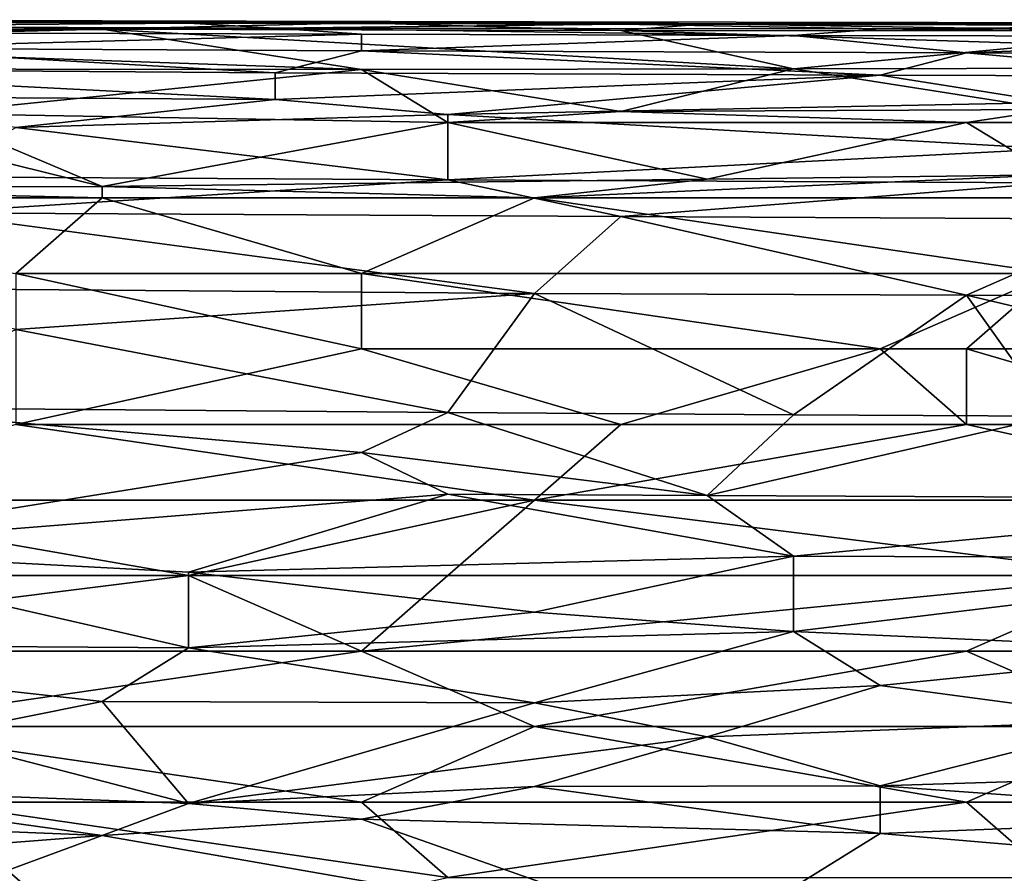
# Model space of a CAD drawing. Extents: x -1.1 to 1.1, y -0.36 to 0.36.
# Tile 246 of 256: x -0.263 to -0.2121, y 0.3133 to 0.3575. Entities that reach past the tile are written whole.
import ezdxf

# ---------------------------------------------------------------- set-up
doc = ezdxf.new("R2010")
doc.units = 0

msp = doc.modelspace()

# ---------------------------------------------------------------- linework, layer by layer
for points in [[(-0.281109, 0.357478, 0.721487), (-0.254283, 0.357291, 0.717581), (-0.298993, 0.357455, 0.717581)], [(-0.276638, 0.357133, 0.713675), (-0.298993, 0.357455, 0.717581), (-0.254283, 0.357291, 0.717581)], [(-0.276638, 0.35737, 0.725394), (-0.28558, 0.35702, 0.7293), (-0.258754, 0.356979, 0.7293)], [(-0.28558, 0.35702, 0.7293), (-0.28558, 0.356296, 0.733206), (-0.258754, 0.356979, 0.7293)], [(-0.236399, 0.357363, 0.721487), (-0.281109, 0.357478, 0.721487), (-0.245341, 0.357311, 0.725394)], [(-0.254283, 0.357291, 0.717581), (-0.281109, 0.357478, 0.721487), (-0.236399, 0.357363, 0.721487)], [(-0.281109, 0.357478, 0.721487), (-0.276638, 0.35737, 0.725394), (-0.245341, 0.357311, 0.725394)], [(-0.245341, 0.357311, 0.725394), (-0.276638, 0.35737, 0.725394), (-0.258754, 0.356979, 0.7293)], [(-0.249812, 0.357042, 0.713675), (-0.276638, 0.357133, 0.713675), (-0.254283, 0.357291, 0.717581)], [(-0.276638, 0.356821, 0.709769), (-0.276638, 0.357133, 0.713675), (-0.249812, 0.357042, 0.713675)], [(-0.276638, 0.356821, 0.709769), (-0.249812, 0.357042, 0.713675), (-0.245341, 0.356732, 0.709769)], [(-0.258754, 0.356979, 0.7293), (-0.231928, 0.356916, 0.7293), (-0.245341, 0.357311, 0.725394)], [(-0.231928, 0.357241, 0.717581), (-0.254283, 0.357291, 0.717581), (-0.236399, 0.357363, 0.721487)], [(-0.249812, 0.357042, 0.713675), (-0.254283, 0.357291, 0.717581), (-0.231928, 0.357241, 0.717581)], [(-0.231928, 0.357241, 0.717581), (-0.218514, 0.356999, 0.713675), (-0.249812, 0.357042, 0.713675)], [(-0.218514, 0.356999, 0.713675), (-0.222986, 0.356668, 0.709769), (-0.249812, 0.357042, 0.713675)], [(-0.222986, 0.356668, 0.709769), (-0.245341, 0.356732, 0.709769), (-0.249812, 0.357042, 0.713675)], [(-0.227457, 0.357258, 0.725394), (-0.236399, 0.357363, 0.721487), (-0.245341, 0.357311, 0.725394)], [(-0.245341, 0.357311, 0.725394), (-0.231928, 0.356916, 0.7293), (-0.227457, 0.357258, 0.725394)], [(-0.227457, 0.357258, 0.725394), (-0.205101, 0.357307, 0.721487), (-0.236399, 0.357363, 0.721487)], [(-0.231928, 0.357241, 0.717581), (-0.236399, 0.357363, 0.721487), (-0.205101, 0.357307, 0.721487)], [(-0.196159, 0.357185, 0.717581), (-0.231928, 0.357241, 0.717581), (-0.205101, 0.357307, 0.721487)], [(-0.227457, 0.357258, 0.725394), (-0.231928, 0.356916, 0.7293), (-0.205101, 0.356897, 0.7293)], [(-0.218514, 0.356999, 0.713675), (-0.231928, 0.357241, 0.717581), (-0.196159, 0.357185, 0.717581)], [(-0.205101, 0.357239, 0.725394), (-0.205101, 0.357307, 0.721487), (-0.227457, 0.357258, 0.725394)], [(-0.205101, 0.356897, 0.7293), (-0.205101, 0.357239, 0.725394), (-0.227457, 0.357258, 0.725394)], [(-0.191688, 0.356936, 0.713675), (-0.218514, 0.356999, 0.713675), (-0.196159, 0.357185, 0.717581)], [(-0.258754, 0.356979, 0.7293), (-0.28558, 0.356296, 0.733206), (-0.245341, 0.3549, 0.737112)], [(-0.245341, 0.356732, 0.709769), (-0.272167, 0.355996, 0.701956), (-0.276638, 0.356821, 0.709769)], [(-0.272167, 0.355996, 0.701956), (-0.245341, 0.356732, 0.709769), (-0.245341, 0.355859, 0.701956)], [(-0.222986, 0.354931, 0.737112), (-0.231928, 0.356916, 0.7293), (-0.258754, 0.356979, 0.7293)], [(-0.222986, 0.354931, 0.737112), (-0.258754, 0.356979, 0.7293), (-0.245341, 0.3549, 0.737112)], [(-0.222986, 0.356668, 0.709769), (-0.245341, 0.355859, 0.701956), (-0.245341, 0.356732, 0.709769)], [(-0.214043, 0.355755, 0.701956), (-0.245341, 0.355859, 0.701956), (-0.222986, 0.356668, 0.709769)], [(-0.231928, 0.356916, 0.7293), (-0.222986, 0.354931, 0.737112), (-0.209572, 0.356209, 0.733206)], [(-0.205101, 0.356897, 0.7293), (-0.231928, 0.356916, 0.7293), (-0.209572, 0.356209, 0.733206)], [(-0.222986, 0.356668, 0.709769), (-0.218514, 0.356999, 0.713675), (-0.191688, 0.356609, 0.709769)], [(-0.214043, 0.355755, 0.701956), (-0.222986, 0.356668, 0.709769), (-0.191688, 0.356609, 0.709769)], [(-0.218514, 0.356999, 0.713675), (-0.191688, 0.356936, 0.713675), (-0.191688, 0.356609, 0.709769)], [(-0.191688, 0.356609, 0.709769), (-0.196159, 0.355715, 0.701956), (-0.214043, 0.355755, 0.701956)], [(-0.28558, 0.356296, 0.733206), (-0.281109, 0.354927, 0.737112), (-0.245341, 0.3549, 0.737112)], [(-0.281109, 0.354948, 0.694144), (-0.272167, 0.355996, 0.701956), (-0.249812, 0.354732, 0.694144)], [(-0.245341, 0.355859, 0.701956), (-0.249812, 0.354732, 0.694144), (-0.272167, 0.355996, 0.701956)], [(-0.209572, 0.356209, 0.733206), (-0.222986, 0.354931, 0.737112), (-0.205101, 0.354963, 0.737112)], [(-0.249812, 0.354732, 0.694144), (-0.245341, 0.355859, 0.701956), (-0.218514, 0.354613, 0.694144)], [(-0.214043, 0.355755, 0.701956), (-0.218514, 0.354613, 0.694144), (-0.245341, 0.355859, 0.701956)], [(-0.218514, 0.354613, 0.694144), (-0.214043, 0.355755, 0.701956), (-0.20063, 0.354559, 0.694144)], [(-0.196159, 0.355715, 0.701956), (-0.20063, 0.354559, 0.694144), (-0.214043, 0.355755, 0.701956)], [(-0.281109, 0.354948, 0.694144), (-0.249812, 0.354732, 0.694144), (-0.249812, 0.353354, 0.686331)], [(-0.276638, 0.353527, 0.686331), (-0.281109, 0.354948, 0.694144), (-0.249812, 0.353354, 0.686331)], [(-0.245341, 0.3549, 0.737112), (-0.281109, 0.354927, 0.737112), (-0.267696, 0.352622, 0.741019)], [(-0.267696, 0.352622, 0.741019), (-0.24087, 0.352162, 0.74171), (-0.245341, 0.3549, 0.737112)], [(-0.218514, 0.354613, 0.694144), (-0.249812, 0.353354, 0.686331), (-0.249812, 0.354732, 0.694144)], [(-0.218514, 0.354613, 0.694144), (-0.24087, 0.352567, 0.682425), (-0.249812, 0.353354, 0.686331)], [(-0.245341, 0.3549, 0.737112), (-0.231928, 0.352721, 0.741019), (-0.222986, 0.354931, 0.737112)], [(-0.231928, 0.352721, 0.741019), (-0.245341, 0.3549, 0.737112), (-0.24087, 0.352162, 0.74171)], [(-0.24087, 0.352567, 0.682425), (-0.218514, 0.354613, 0.694144), (-0.209572, 0.353189, 0.686331)], [(-0.222986, 0.354931, 0.737112), (-0.231928, 0.352721, 0.741019), (-0.209572, 0.352826, 0.741019)], [(-0.222986, 0.354931, 0.737112), (-0.209572, 0.352826, 0.741019), (-0.205101, 0.354963, 0.737112)], [(-0.209572, 0.353189, 0.686331), (-0.218514, 0.354613, 0.694144), (-0.20063, 0.354559, 0.694144)], [(-0.249812, 0.353354, 0.686331), (-0.263225, 0.351906, 0.678519), (-0.276638, 0.353527, 0.686331)], [(-0.24087, 0.352567, 0.682425), (-0.263225, 0.351906, 0.678519), (-0.249812, 0.353354, 0.686331)], [(-0.209572, 0.353189, 0.686331), (-0.209572, 0.350789, 0.674612), (-0.24087, 0.352567, 0.682425)], [(-0.267696, 0.352622, 0.741019), (-0.272167, 0.352162, 0.741643), (-0.258754, 0.348841, 0.744925)], [(-0.267696, 0.352622, 0.741019), (-0.258754, 0.348841, 0.744925), (-0.24087, 0.352162, 0.74171)], [(-0.24087, 0.352567, 0.682425), (-0.24087, 0.349186, 0.6668), (-0.263225, 0.351906, 0.678519)], [(-0.24087, 0.352162, 0.74171), (-0.214043, 0.352162, 0.741925), (-0.231928, 0.352721, 0.741019)], [(-0.24087, 0.349186, 0.6668), (-0.24087, 0.352567, 0.682425), (-0.209572, 0.350789, 0.674612)], [(-0.214043, 0.352162, 0.741925), (-0.209572, 0.352826, 0.741019), (-0.231928, 0.352721, 0.741019)], [(-0.214043, 0.352162, 0.741925), (-0.196159, 0.352162, 0.742141), (-0.209572, 0.352826, 0.741019)], [(-0.258754, 0.348841, 0.744925), (-0.272167, 0.352162, 0.741643), (-0.281109, 0.348784, 0.744925)], [(-0.24087, 0.352162, 0.74171), (-0.258754, 0.348841, 0.744925), (-0.227457, 0.349224, 0.744925)], [(-0.227457, 0.349224, 0.744925), (-0.214043, 0.352162, 0.741925), (-0.24087, 0.352162, 0.74171)], [(-0.214043, 0.352162, 0.741925), (-0.227457, 0.349224, 0.744925), (-0.209572, 0.34945, 0.744925)], [(-0.214043, 0.352162, 0.741925), (-0.209572, 0.34945, 0.744925), (-0.196159, 0.352162, 0.742141)], [(-0.267696, 0.349355, 0.6668), (-0.263225, 0.351906, 0.678519), (-0.24087, 0.349186, 0.6668)], [(-0.24087, 0.349186, 0.6668), (-0.209572, 0.350789, 0.674612), (-0.209572, 0.349045, 0.6668)], [(-0.209572, 0.348255, 0.745931), (-0.209572, 0.34945, 0.744925), (-0.236399, 0.348255, 0.74562)], [(-0.227457, 0.349224, 0.744925), (-0.236399, 0.348255, 0.74562), (-0.209572, 0.34945, 0.744925)], [(-0.267696, 0.34749, 0.658987), (-0.267696, 0.349355, 0.6668), (-0.24087, 0.349186, 0.6668)], [(-0.231928, 0.347288, 0.658987), (-0.267696, 0.34749, 0.658987), (-0.24087, 0.349186, 0.6668)], [(-0.227457, 0.349224, 0.744925), (-0.258754, 0.348841, 0.744925), (-0.236399, 0.348255, 0.74562)], [(-0.209572, 0.349045, 0.6668), (-0.231928, 0.347288, 0.658987), (-0.24087, 0.349186, 0.6668)], [(-0.231928, 0.347288, 0.658987), (-0.209572, 0.349045, 0.6668), (-0.205101, 0.347164, 0.658987)], [(-0.290051, 0.348255, 0.745328), (-0.258754, 0.348255, 0.745383), (-0.281109, 0.348784, 0.744925)], [(-0.281109, 0.348784, 0.744925), (-0.258754, 0.348255, 0.745383), (-0.258754, 0.348841, 0.744925)], [(-0.258754, 0.348841, 0.744925), (-0.258754, 0.348255, 0.745383), (-0.236399, 0.348255, 0.74562)], [(-0.290051, 0.348255, 0.745328), (-0.263225, 0.344349, 0.747684), (-0.258754, 0.348255, 0.745383)], [(-0.258754, 0.348255, 0.745383), (-0.263225, 0.344349, 0.747684), (-0.245341, 0.344349, 0.747853)], [(-0.245341, 0.344349, 0.747853), (-0.236399, 0.348255, 0.74562), (-0.258754, 0.348255, 0.745383)], [(-0.245341, 0.344349, 0.747853), (-0.209572, 0.344349, 0.74833), (-0.236399, 0.348255, 0.74562)], [(-0.236399, 0.348255, 0.74562), (-0.209572, 0.344349, 0.74833), (-0.209572, 0.348255, 0.745931)], [(-0.236399, 0.343318, 0.643362), (-0.272167, 0.343588, 0.643362), (-0.267696, 0.34749, 0.658987)], [(-0.231928, 0.347288, 0.658987), (-0.236399, 0.343318, 0.643362), (-0.267696, 0.34749, 0.658987)], [(-0.236399, 0.343318, 0.643362), (-0.231928, 0.347288, 0.658987), (-0.214043, 0.343219, 0.643362)], [(-0.231928, 0.347288, 0.658987), (-0.205101, 0.347164, 0.658987), (-0.214043, 0.343219, 0.643362)], [(-0.214043, 0.343219, 0.643362), (-0.205101, 0.347164, 0.658987), (-0.20063, 0.343186, 0.643362)], [(-0.245341, 0.340443, 0.749267), (-0.245341, 0.344349, 0.747853), (-0.263225, 0.344349, 0.747684)], [(-0.245341, 0.340443, 0.749267), (-0.263225, 0.344349, 0.747684), (-0.263225, 0.336537, 0.749882)], [(-0.209572, 0.344349, 0.74833), (-0.245341, 0.344349, 0.747853), (-0.218514, 0.340443, 0.749657)], [(-0.245341, 0.344349, 0.747853), (-0.245341, 0.340443, 0.749267), (-0.218514, 0.340443, 0.749657)], [(-0.214043, 0.340443, 0.74969), (-0.209572, 0.344349, 0.74833), (-0.218514, 0.340443, 0.749657)], [(-0.214043, 0.340443, 0.74969), (-0.20063, 0.340443, 0.749924), (-0.209572, 0.344349, 0.74833)], [(-0.263225, 0.341451, 0.63555), (-0.272167, 0.343588, 0.643362), (-0.236399, 0.343318, 0.643362)], [(-0.263225, 0.341451, 0.63555), (-0.236399, 0.343318, 0.643362), (-0.24087, 0.337159, 0.619925)], [(-0.24087, 0.337159, 0.619925), (-0.236399, 0.343318, 0.643362), (-0.222986, 0.337036, 0.619925)], [(-0.214043, 0.343219, 0.643362), (-0.222986, 0.337036, 0.619925), (-0.236399, 0.343318, 0.643362)], [(-0.222986, 0.337036, 0.619925), (-0.214043, 0.343219, 0.643362), (-0.209572, 0.336968, 0.619925)], [(-0.214043, 0.343219, 0.643362), (-0.20063, 0.343186, 0.643362), (-0.187217, 0.336897, 0.619925)], [(-0.209572, 0.336968, 0.619925), (-0.214043, 0.343219, 0.643362), (-0.187217, 0.336897, 0.619925)], [(-0.24087, 0.337159, 0.619925), (-0.272167, 0.337415, 0.619925), (-0.263225, 0.341451, 0.63555)], [(-0.245341, 0.340443, 0.749267), (-0.263225, 0.336537, 0.749882), (-0.231928, 0.336537, 0.750282)], [(-0.231928, 0.336537, 0.750282), (-0.218514, 0.340443, 0.749657), (-0.245341, 0.340443, 0.749267)], [(-0.231928, 0.336537, 0.750282), (-0.214043, 0.336537, 0.750574), (-0.218514, 0.340443, 0.749657)], [(-0.218514, 0.340443, 0.749657), (-0.214043, 0.336537, 0.750574), (-0.214043, 0.340443, 0.74969)], [(-0.20063, 0.336537, 0.750789), (-0.20063, 0.340443, 0.749924), (-0.214043, 0.340443, 0.74969)], [(-0.214043, 0.340443, 0.74969), (-0.214043, 0.336537, 0.750574), (-0.20063, 0.336537, 0.750789)], [(-0.276638, 0.33009, 0.592581), (-0.272167, 0.337415, 0.619925), (-0.245341, 0.335079, 0.612112)], [(-0.272167, 0.337415, 0.619925), (-0.24087, 0.337159, 0.619925), (-0.245341, 0.335079, 0.612112)], [(-0.24087, 0.337159, 0.619925), (-0.227457, 0.332866, 0.6043), (-0.245341, 0.335079, 0.612112)], [(-0.24087, 0.337159, 0.619925), (-0.222986, 0.337036, 0.619925), (-0.227457, 0.332866, 0.6043)], [(-0.209572, 0.336968, 0.619925), (-0.227457, 0.332866, 0.6043), (-0.222986, 0.337036, 0.619925)], [(-0.227457, 0.332866, 0.6043), (-0.209572, 0.336968, 0.619925), (-0.191688, 0.332698, 0.6043)], [(-0.276638, 0.33263, 0.750023), (-0.236399, 0.33263, 0.750526), (-0.263225, 0.336537, 0.749882)], [(-0.263225, 0.336537, 0.749882), (-0.236399, 0.33263, 0.750526), (-0.231928, 0.336537, 0.750282)], [(-0.236399, 0.33263, 0.750526), (-0.196159, 0.33263, 0.751246), (-0.214043, 0.336537, 0.750574)], [(-0.214043, 0.336537, 0.750574), (-0.231928, 0.336537, 0.750282), (-0.236399, 0.33263, 0.750526)], [(-0.196159, 0.33263, 0.751246), (-0.20063, 0.336537, 0.750789), (-0.214043, 0.336537, 0.750574)], [(-0.276638, 0.33009, 0.592581), (-0.245341, 0.335079, 0.612112), (-0.24087, 0.332938, 0.6043)], [(-0.227457, 0.332866, 0.6043), (-0.24087, 0.332938, 0.6043), (-0.245341, 0.335079, 0.612112)], [(-0.294522, 0.328724, 0.749624), (-0.254283, 0.328724, 0.750127), (-0.276638, 0.33263, 0.750023)], [(-0.276638, 0.33009, 0.592581), (-0.24087, 0.332938, 0.6043), (-0.254283, 0.328901, 0.588675)], [(-0.254283, 0.328724, 0.750127), (-0.236399, 0.33263, 0.750526), (-0.276638, 0.33263, 0.750023)], [(-0.254283, 0.328901, 0.588675), (-0.24087, 0.332938, 0.6043), (-0.222986, 0.329727, 0.592581)], [(-0.254283, 0.328724, 0.750127), (-0.24087, 0.328724, 0.750287), (-0.236399, 0.33263, 0.750526)], [(-0.24087, 0.332938, 0.6043), (-0.227457, 0.332866, 0.6043), (-0.222986, 0.329727, 0.592581)], [(-0.205101, 0.328724, 0.750939), (-0.236399, 0.33263, 0.750526), (-0.24087, 0.328724, 0.750287)], [(-0.205101, 0.328724, 0.750939), (-0.196159, 0.33263, 0.751246), (-0.236399, 0.33263, 0.750526)], [(-0.222986, 0.329727, 0.592581), (-0.227457, 0.332866, 0.6043), (-0.191688, 0.332698, 0.6043)], [(-0.222986, 0.329727, 0.592581), (-0.191688, 0.332698, 0.6043), (-0.191688, 0.329622, 0.592581)], [(-0.28558, 0.325185, 0.57305), (-0.276638, 0.33009, 0.592581), (-0.254283, 0.32499, 0.57305)], [(-0.254283, 0.328901, 0.588675), (-0.254283, 0.32499, 0.57305), (-0.276638, 0.33009, 0.592581)], [(-0.236399, 0.326821, 0.580862), (-0.254283, 0.328901, 0.588675), (-0.222986, 0.329727, 0.592581)], [(-0.236399, 0.326821, 0.580862), (-0.222986, 0.329727, 0.592581), (-0.222986, 0.325822, 0.576956)], [(-0.191688, 0.329622, 0.592581), (-0.222986, 0.325822, 0.576956), (-0.222986, 0.329727, 0.592581)], [(-0.222986, 0.325822, 0.576956), (-0.191688, 0.329622, 0.592581), (-0.20063, 0.324826, 0.57305)], [(-0.28558, 0.324818, 0.749121), (-0.254283, 0.328724, 0.750127), (-0.294522, 0.328724, 0.749624)], [(-0.254283, 0.328724, 0.750127), (-0.28558, 0.324818, 0.749121), (-0.245341, 0.324818, 0.749667)], [(-0.254283, 0.32499, 0.57305), (-0.254283, 0.328901, 0.588675), (-0.236399, 0.326821, 0.580862)], [(-0.245341, 0.324818, 0.749667), (-0.24087, 0.328724, 0.750287), (-0.254283, 0.328724, 0.750127)], [(-0.214043, 0.324818, 0.7502), (-0.205101, 0.328724, 0.750939), (-0.245341, 0.324818, 0.749667)], [(-0.245341, 0.324818, 0.749667), (-0.205101, 0.328724, 0.750939), (-0.24087, 0.328724, 0.750287)], [(-0.214043, 0.324818, 0.7502), (-0.187217, 0.324818, 0.750759), (-0.205101, 0.328724, 0.750939)], [(-0.254283, 0.32499, 0.57305), (-0.236399, 0.326821, 0.580862), (-0.222986, 0.325822, 0.576956)], [(-0.222986, 0.325822, 0.576956), (-0.236399, 0.322137, 0.561331), (-0.254283, 0.32499, 0.57305)], [(-0.236399, 0.322137, 0.561331), (-0.222986, 0.325822, 0.576956), (-0.218514, 0.323038, 0.565237)], [(-0.218514, 0.323038, 0.565237), (-0.222986, 0.325822, 0.576956), (-0.20063, 0.324826, 0.57305)], [(-0.28558, 0.325185, 0.57305), (-0.254283, 0.32499, 0.57305), (-0.258754, 0.322214, 0.561331)], [(-0.267696, 0.32042, 0.553519), (-0.28558, 0.325185, 0.57305), (-0.258754, 0.322214, 0.561331)], [(-0.258754, 0.322214, 0.561331), (-0.254283, 0.32499, 0.57305), (-0.236399, 0.322137, 0.561331)], [(-0.272167, 0.320912, 0.748341), (-0.245341, 0.324818, 0.749667), (-0.28558, 0.324818, 0.749121)], [(-0.245341, 0.324818, 0.749667), (-0.272167, 0.320912, 0.748341), (-0.236399, 0.320912, 0.748896)], [(-0.214043, 0.324818, 0.7502), (-0.245341, 0.324818, 0.749667), (-0.236399, 0.320912, 0.748896)], [(-0.214043, 0.324818, 0.7502), (-0.236399, 0.320912, 0.748896), (-0.205101, 0.320912, 0.74952)], [(-0.218514, 0.323038, 0.565237), (-0.20063, 0.324826, 0.57305), (-0.205101, 0.321246, 0.557425)], [(-0.205101, 0.320912, 0.74952), (-0.187217, 0.324818, 0.750759), (-0.214043, 0.324818, 0.7502)], [(-0.218514, 0.323038, 0.565237), (-0.227457, 0.320386, 0.553519), (-0.236399, 0.322137, 0.561331)], [(-0.205101, 0.321246, 0.557425), (-0.227457, 0.320386, 0.553519), (-0.218514, 0.323038, 0.565237)], [(-0.267696, 0.32042, 0.553519), (-0.258754, 0.322214, 0.561331), (-0.254283, 0.316922, 0.537894)], [(-0.258754, 0.322214, 0.561331), (-0.236399, 0.322137, 0.561331), (-0.254283, 0.316922, 0.537894)], [(-0.254283, 0.316922, 0.537894), (-0.236399, 0.322137, 0.561331), (-0.227457, 0.320386, 0.553519)], [(-0.236399, 0.320912, 0.748896), (-0.272167, 0.320912, 0.748341), (-0.245341, 0.317005, 0.747409)], [(-0.272167, 0.320912, 0.748341), (-0.267696, 0.317005, 0.74701), (-0.245341, 0.317005, 0.747409)], [(-0.236399, 0.320912, 0.748896), (-0.245341, 0.317005, 0.747409), (-0.214043, 0.317005, 0.7481)], [(-0.214043, 0.317005, 0.7481), (-0.205101, 0.320912, 0.74952), (-0.236399, 0.320912, 0.748896)], [(-0.227457, 0.320386, 0.553519), (-0.205101, 0.321246, 0.557425), (-0.218514, 0.317845, 0.5418)], [(-0.191688, 0.318696, 0.545706), (-0.218514, 0.317845, 0.5418), (-0.205101, 0.321246, 0.557425)], [(-0.20063, 0.317005, 0.748404), (-0.205101, 0.320912, 0.74952), (-0.214043, 0.317005, 0.7481)], [(-0.267696, 0.32042, 0.553519), (-0.254283, 0.316922, 0.537894), (-0.276638, 0.317775, 0.5418)], [(-0.254283, 0.316922, 0.537894), (-0.227457, 0.320386, 0.553519), (-0.236399, 0.317802, 0.5418)], [(-0.236399, 0.317802, 0.5418), (-0.227457, 0.320386, 0.553519), (-0.218514, 0.317845, 0.5418)], [(-0.218514, 0.317845, 0.5418), (-0.191688, 0.318696, 0.545706), (-0.196159, 0.31624, 0.533987)], [(-0.245341, 0.316118, 0.533987), (-0.254283, 0.316922, 0.537894), (-0.236399, 0.317802, 0.5418)], [(-0.245341, 0.316118, 0.533987), (-0.236399, 0.317802, 0.5418), (-0.218514, 0.31538, 0.530081)], [(-0.236399, 0.317802, 0.5418), (-0.218514, 0.317845, 0.5418), (-0.218514, 0.31538, 0.530081)], [(-0.196159, 0.31624, 0.533987), (-0.218514, 0.31538, 0.530081), (-0.218514, 0.317845, 0.5418)], [(-0.298993, 0.316899, 0.537894), (-0.276638, 0.317775, 0.5418), (-0.258754, 0.315268, 0.530081)], [(-0.254283, 0.316922, 0.537894), (-0.258754, 0.315268, 0.530081), (-0.276638, 0.317775, 0.5418)], [(-0.258754, 0.315268, 0.530081), (-0.281109, 0.313537, 0.522269), (-0.298993, 0.316899, 0.537894)], [(-0.267696, 0.317005, 0.74701), (-0.272167, 0.309193, 0.742977), (-0.258754, 0.309193, 0.74329)], [(-0.24087, 0.313099, 0.745797), (-0.245341, 0.317005, 0.747409), (-0.267696, 0.317005, 0.74701)], [(-0.258754, 0.309193, 0.74329), (-0.24087, 0.313099, 0.745797), (-0.267696, 0.317005, 0.74701)], [(-0.258754, 0.315268, 0.530081), (-0.254283, 0.316922, 0.537894), (-0.245341, 0.316118, 0.533987)], [(-0.24087, 0.313099, 0.745797), (-0.214043, 0.317005, 0.7481), (-0.245341, 0.317005, 0.747409)], [(-0.209572, 0.313099, 0.746509), (-0.214043, 0.317005, 0.7481), (-0.24087, 0.313099, 0.745797)], [(-0.209572, 0.313099, 0.746509), (-0.20063, 0.317005, 0.748404), (-0.214043, 0.317005, 0.7481)], [(-0.258754, 0.315268, 0.530081), (-0.245341, 0.316118, 0.533987), (-0.227457, 0.30983, 0.502737)], [(-0.218514, 0.31538, 0.530081), (-0.227457, 0.30983, 0.502737), (-0.245341, 0.316118, 0.533987)], [(-0.218514, 0.31538, 0.530081), (-0.196159, 0.31624, 0.533987), (-0.191688, 0.313099, 0.518364)], [(-0.258754, 0.315268, 0.530081), (-0.267696, 0.311982, 0.514456), (-0.281109, 0.313537, 0.522269)], [(-0.267696, 0.311982, 0.514456), (-0.258754, 0.315268, 0.530081), (-0.227457, 0.30983, 0.502737)], [(-0.227457, 0.30983, 0.502737), (-0.218514, 0.31538, 0.530081), (-0.191688, 0.313099, 0.518364)]]:
    msp.add_3dface(points)

doc.saveas('drawing.dxf')
